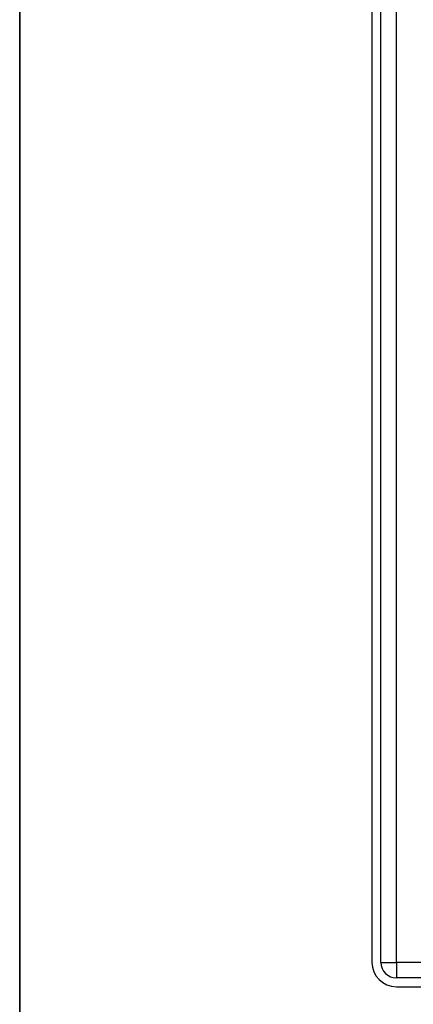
# Model space of a CAD drawing. Header units: inches. Extents: x 2 to 104, y 2 to 68.
# Tile 2 of 98: x 2.49 to 5.47, y 20.64 to 28.1. Entities that reach past the tile are written whole.
import ezdxf

# ---------------------------------------------------------------- set-up
doc = ezdxf.new("R2010")
doc.units = ezdxf.units.IN
doc.header["$LTSCALE"] = 6.250991
doc.header["$MEASUREMENT"] = 0
doc.layers.get('0').update_dxf_attribs({"lineweight": 25})
for name, color, linetype, lineweight in [('Sketch Geometry(ANSI)', 7, 'Continuous', 25), ('Symbols(ANSI)', 7, 'Continuous', 25), ('Visible Edges(ANSI)', 7, 'Continuous', 25), ('Visible Tangent Edges(ANSI)', 7, 'Continuous', 25)]:
    doc.layers.add(name, color=color, linetype=linetype, lineweight=lineweight)
doc.styles.add('Current-ANSI', font='arial.ttf')

# ---------------------------------------------------------------- blocks, each defined once
blk = doc.blocks.new('Borders 10_EXM - B (Inch)')
at = {"layer": 'Sketch Geometry(ANSI)', "linetype": 'Continuous', "lineweight": 35}
blk.add_line((0.3979, 10.5665), (0.3979, 0.2545), dxfattribs=at)
at = {"layer": 'Symbols(ANSI)', "color": 7, "style": 'Current-ANSI'}
blk.add_attdef('FILENAME_AND_PATH_001', (5.9364, 10.7181), '', height=0.09, dxfattribs=at)

msp = doc.modelspace()

# ---------------------------------------------------------------- linework, layer by layer
at = {"layer": 'Visible Edges(ANSI)'}
for p, q in [((5.1531, 50.7954), (5.1531, 20.9583)), ((5.2204, 20.9583), (5.2204, 50.7954)), ((30.2451, 20.8402), (5.3384, 20.8402)), ((5.3384, 20.773), (30.2451, 20.773))]:
    msp.add_line(p, q, dxfattribs=at)
for radius in [0.1853, 0.118]:
    msp.add_arc((5.3384, 20.9583), radius, 180, 270, dxfattribs=at)
at = {"layer": 'Visible Tangent Edges(ANSI)'}
for p, q in [((5.3384, 20.9583), (5.3384, 50.7954)), ((5.2204, 20.9583), (5.3384, 20.9583)), ((5.3384, 20.9583), (5.3384, 20.8402)), ((30.2451, 20.9583), (5.3384, 20.9583))]:
    msp.add_line(p, q, dxfattribs=at)

# ---------------------------------------------------------------- block references
at = {"xscale": 6.25099146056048, "yscale": 6.25099146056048, "zscale": 6.25099146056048}
msp.add_blockref('Borders 10_EXM - B (Inch)', (0, 0), dxfattribs=at)

doc.saveas('drawing.dxf')
